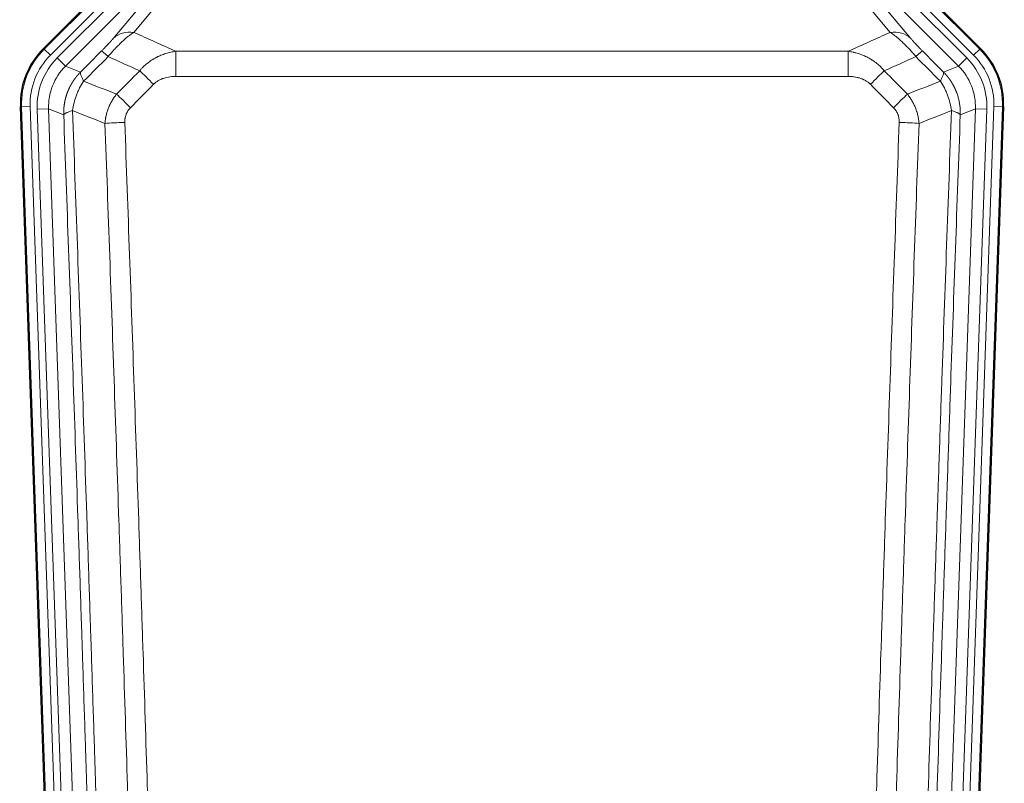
# Model space of a CAD drawing. Header units: inches. Extents: x 0 to 20790, y -12 to 14700.
# Tile 28 of 184: x 3544 to 3886, y 4905 to 5170. Entities that reach past the tile are written whole.
import ezdxf

# ---------------------------------------------------------------- set-up
doc = ezdxf.new("R2010")
doc.units = ezdxf.units.IN
doc.layers.add('1', color=7, linetype='Continuous', true_color=0xffffff)

msp = doc.modelspace()

# ---------------------------------------------------------------- linework, layer by layer
at = {"layer": '1', "color": 2, "linetype": 'Continuous', "lineweight": 25}
for p, q in [((3552.084, 5159.688), (3595.9, 5203.504)), ((3833.55, 5203.504), (3877.366, 5159.688)), ((3557.321, 4764.036), (3544.203, 5139.681)), ((3885.247, 5139.681), (3872.129, 4764.036))]:
    msp.add_line(p, q, dxfattribs=at)
at = {"layer": '1', "color": 110, "linetype": 'Continuous', "lineweight": 13}
for p, q in [((3552.464, 5159.538), (3596.055, 5203.129)), ((3833.395, 5203.129), (3876.985, 5159.538)), ((3598.173, 5201.01), (3554.583, 5157.42)), ((3556.974, 5156.478), (3599.15, 5198.653)), ((3872.475, 5156.478), (3830.3, 5198.653)), ((3874.867, 5157.42), (3831.276, 5201.01)), ((3601.974, 5195.829), (3559.799, 5153.653)), ((3609.589, 5196.538), (3583.512, 5165.365)), ((3576.45, 5163.319), (3602.528, 5194.492)), ((3869.651, 5153.653), (3828.725, 5194.578)), ((3828.725, 5192.335), (3852.999, 5163.319)), ((3845.938, 5165.365), (3823.823, 5191.8)), ((3552.084, 5159.688), (3552.464, 5159.538)), ((3554.583, 5157.42), (3552.464, 5159.538)), ((3598.139, 5158.794), (3831.311, 5158.794)), ((3598.139, 5150.086), (3598.139, 5158.794)), ((3831.311, 5150.086), (3831.311, 5158.794)), ((3876.985, 5159.538), (3874.867, 5157.42)), ((3876.985, 5159.538), (3877.366, 5159.688)), ((3556.974, 5156.478), (3559.799, 5153.653)), ((3869.651, 5153.653), (3872.475, 5156.478)), ((3559.799, 5153.653), (3565.024, 5151.595)), ((3864.426, 5151.595), (3869.651, 5153.653)), ((3831.311, 5150.086), (3598.139, 5150.086)), ((3544.583, 5139.531), (3544.203, 5139.681)), ((3547.577, 5139.636), (3544.583, 5139.531)), ((3557.694, 4764.088), (3544.583, 5139.531)), ((3547.577, 5139.636), (3560.688, 4764.193)), ((3549.969, 5138.694), (3553.961, 5138.833)), ((3549.969, 5138.694), (3563.035, 4764.523)), ((3559.209, 5136.766), (3553.961, 5138.833)), ((3553.961, 5138.833), (3567.027, 4764.662)), ((3862.422, 4764.662), (3875.488, 5138.833)), ((3879.481, 5138.694), (3866.414, 4764.523)), ((3868.761, 4764.193), (3881.872, 5139.636)), ((3875.488, 5138.833), (3870.241, 5136.766)), ((3884.866, 5139.531), (3871.755, 4764.088)), ((3875.488, 5138.833), (3879.481, 5138.694)), ((3884.866, 5139.531), (3881.872, 5139.636)), ((3885.247, 5139.681), (3884.866, 5139.531))]:
    msp.add_line(p, q, dxfattribs=at)
for centre, major_axis, ratio, start_param, end_param in [((3583.512, 5156.257), (-7.67, 6.416), 0.860824, 5.3364913, 6.1801624), ((3845.938, 5156.257), (-7.67, -6.416), 0.860824, 3.2446156, 4.0882866), ((3571.597, 5140.446), (25.153, -9.908), 0.9987323, 2.7320361, 3.5511492), ((3579.425, 5151.893), (7.081, -7.061), 0.0269081, 2.343706, 3.0892138), ((3850.025, 5151.893), (-7.081, -7.061), 0.0269081, 3.1939715, 3.9394793), ((3857.853, 5140.446), (-25.153, -9.908), 0.9987323, 2.7320361, 3.5511492), ((3571.597, 5140.446, 0), (22.366, -8.81), 0.9983711, 2.7320361, 3.5511492), ((3573.988, 5139.504, 0), (-22.366, 8.81), 0.9983711, 5.8736288, 6.6927419), ((3855.461, 5139.504, 0), (22.366, 8.81), 0.9983711, 5.8736288, 6.6927419), ((3857.853, 5140.446, 0), (-22.366, -8.81), 0.9983711, 2.7320361, 3.5511492), ((3573.988, 5139.504), (18.651, -7.347), 0.9977215, 2.7320361, 3.5511492), ((3590.38, 5146.963), (7.096, -7.046), 0.0275577, 1.5981516, 2.344042), ((3839.069, 5146.963), (-7.096, -7.046), 0.0275577, 3.9391433, 4.6850337), ((3855.461, 5139.504), (-18.651, -7.347), 0.9977215, 2.7320361, 3.5511492), ((3582.371, 5138.898), (7.095, -7.047), 0.0252539, 1.5958719, 2.342907), ((3847.078, 5138.898), (7.095, 7.047), 0.0252539, 0.7986857, 1.5457208), ((3580.399, 5133.811), (-9.993, -0.365), 0.0335157, 4.711165, 5.4709844), ((3849.05, 5133.811), (-9.993, 0.365), 0.0335157, 3.9537936, 4.713613)]:
    msp.add_ellipse(centre, major_axis=major_axis, ratio=ratio, start_param=start_param, end_param=end_param, dxfattribs=at)
at = {"layer": '1', "color": 2, "linetype": 'Continuous', "lineweight": 25}
for centre, major_axis in [((3571.224, 5140.593, 0), (25.162, -9.912)), ((3858.225, 5140.593, 0), (-25.162, -9.912))]:
    msp.add_ellipse(centre, major_axis=major_axis, ratio=0.9983711, start_param=2.7320361, end_param=3.5511492, dxfattribs=at)
at = {"layer": '1', "color": 110, "linetype": 'Continuous', "lineweight": 13}
for points, knots in [([(3574.617, 5156.96), (3575, 5157.419), (3575.771, 5158.315), (3576.546, 5159.17), (3577.13, 5159.795), (3577.325, 5160), (3577.569, 5160.254), (3577.618, 5160.305), (3577.716, 5160.405), (3577.862, 5160.555), (3578.007, 5160.703), (3578.492, 5161.191), (3578.875, 5161.565), (3579.634, 5162.281), (3580.01, 5162.623), (3580.474, 5163.03), (3580.567, 5163.111), (3580.752, 5163.269), (3581.027, 5163.503), (3581.297, 5163.726), (3581.831, 5164.158), (3582.179, 5164.426), (3582.688, 5164.799), (3582.856, 5164.919), (3583.105, 5165.092), (3583.187, 5165.148), (3583.35, 5165.258), (3583.431, 5165.312), (3583.512, 5165.365)], [0, 0, 0, 0, 0.125, 0.25, 0.25, 0.3125, 0.3125, 0.328125, 0.328125, 0.34375, 0.375, 0.375, 0.5, 0.5, 0.625, 0.625, 0.65625, 0.65625, 0.6875, 0.75, 0.75, 0.875, 0.875, 0.9375, 0.9375, 0.96875, 0.96875, 1, 1, 1, 1]), ([(3845.938, 5165.365), (3846.26, 5165.154), (3846.59, 5164.925), (3847.267, 5164.428), (3847.615, 5164.161), (3848.149, 5163.73), (3848.329, 5163.581), (3848.602, 5163.351), (3848.694, 5163.273), (3848.833, 5163.154), (3848.879, 5163.114), (3848.972, 5163.033), (3849.389, 5162.669), (3850.187, 5161.942), (3850.952, 5161.197), (3851.531, 5160.614), (3851.725, 5160.416), (3852.017, 5160.112), (3852.115, 5160.01), (3852.261, 5159.855), (3852.31, 5159.803), (3852.408, 5159.699), (3852.457, 5159.647), (3852.898, 5159.176), (3853.287, 5158.747), (3854.063, 5157.869), (3854.449, 5157.419), (3854.833, 5156.96)], [0, 0, 0, 0, 0.125, 0.125, 0.25, 0.25, 0.3125, 0.3125, 0.34375, 0.34375, 0.359375, 0.359375, 0.375, 0.5, 0.625, 0.625, 0.6875, 0.6875, 0.71875, 0.71875, 0.734375, 0.734375, 0.75, 0.75, 0.875, 0.875, 1, 1, 1, 1]), ([(3576.45, 5163.319), (3576.425, 5163.288), (3576.399, 5163.258), (3576.346, 5163.195), (3576.319, 5163.163), (3576.236, 5163.066), (3576.179, 5162.999), (3576, 5162.792), (3575.871, 5162.646), (3575.663, 5162.413), (3575.591, 5162.333), (3575.48, 5162.21), (3575.423, 5162.147), (3575.365, 5162.083), (3575.325, 5162.04), (3575.306, 5162.018), (3575.126, 5161.822), (3574.959, 5161.641), (3574.608, 5161.266), (3574.424, 5161.071), (3574.184, 5160.819), (3574.111, 5160.743), (3574.037, 5160.665), (3573.987, 5160.613), (3573.962, 5160.587), (3573.837, 5160.457), (3573.736, 5160.352), (3573.429, 5160.035), (3573.221, 5159.822), (3572.797, 5159.391), (3572.582, 5159.174), (3572.363, 5158.954)], [0, 0, 0, 0, 0.03125, 0.03125, 0.0625, 0.0625, 0.125, 0.125, 0.25, 0.25, 0.3125, 0.3125, 0.34375, 0.359375, 0.359375, 0.375, 0.375, 0.5, 0.5, 0.625, 0.625, 0.65625, 0.671875, 0.671875, 0.6875, 0.6875, 0.75, 0.75, 0.875, 0.875, 1, 1, 1, 1]), ([(3857.086, 5158.954), (3856.867, 5159.174), (3856.651, 5159.393), (3856.225, 5159.826), (3856.015, 5160.041), (3855.757, 5160.307), (3855.706, 5160.36), (3855.604, 5160.466), (3855.453, 5160.622), (3855.307, 5160.775), (3855.021, 5161.076), (3854.838, 5161.27), (3854.488, 5161.644), (3854.321, 5161.825), (3854.142, 5162.021), (3854.122, 5162.043), (3854.082, 5162.086), (3854.024, 5162.15), (3853.891, 5162.296), (3853.784, 5162.416), (3853.576, 5162.649), (3853.448, 5162.794), (3853.21, 5163.069), (3853.1, 5163.198), (3852.999, 5163.319)], [0, 0, 0, 0, 0.125, 0.125, 0.25, 0.25, 0.28125, 0.28125, 0.3125, 0.375, 0.375, 0.5, 0.5, 0.625, 0.625, 0.640625, 0.640625, 0.65625, 0.6875, 0.75, 0.75, 0.875, 0.875, 1, 1, 1, 1]), ([(3585.563, 5152.024), (3585.763, 5152.264), (3585.968, 5152.498), (3586.285, 5152.841), (3586.392, 5152.954), (3586.609, 5153.177), (3586.718, 5153.287), (3587.271, 5153.828), (3587.732, 5154.236), (3588.689, 5155.003), (3589.185, 5155.362), (3589.827, 5155.782), (3589.957, 5155.865), (3590.152, 5155.986), (3590.218, 5156.026), (3590.35, 5156.106), (3590.415, 5156.145), (3590.746, 5156.34), (3591.081, 5156.526), (3591.421, 5156.702), (3591.557, 5156.772), (3591.626, 5156.806), (3591.831, 5156.908), (3591.968, 5156.974), (3592.382, 5157.168), (3592.66, 5157.29), (3593.497, 5157.637), (3594.062, 5157.841), (3595.205, 5158.199), (3595.783, 5158.352), (3596.952, 5158.61), (3597.542, 5158.714), (3598.139, 5158.794)], [0, 0, 0, 0, 0.0625, 0.0625, 0.09375, 0.09375, 0.125, 0.125, 0.25, 0.25, 0.375, 0.375, 0.40625, 0.40625, 0.421875, 0.421875, 0.4375, 0.4375, 0.5, 0.515625, 0.515625, 0.53125, 0.53125, 0.5625, 0.5625, 0.625, 0.625, 0.75, 0.75, 0.875, 0.875, 1, 1, 1, 1]), ([(3831.311, 5158.794), (3831.908, 5158.714), (3832.576, 5158.596), (3833.24, 5158.446), (3833.387, 5158.412), (3833.461, 5158.394), (3833.681, 5158.34), (3833.828, 5158.303), (3834.266, 5158.186), (3834.555, 5158.102), (3835.417, 5157.831), (3835.982, 5157.625), (3837.095, 5157.163), (3837.642, 5156.907), (3838.448, 5156.482), (3838.847, 5156.259), (3839.241, 5156.021), (3839.437, 5155.899), (3839.502, 5155.858), (3839.632, 5155.775), (3839.697, 5155.734), (3840.276, 5155.354), (3840.772, 5154.994), (3841.727, 5154.227), (3842.186, 5153.82), (3843.066, 5152.959), (3843.486, 5152.504), (3843.887, 5152.024)], [0, 0, 0, 0, 0.125, 0.140625, 0.140625, 0.15625, 0.15625, 0.1875, 0.1875, 0.25, 0.25, 0.375, 0.375, 0.5, 0.5, 0.5625, 0.59375, 0.59375, 0.609375, 0.609375, 0.625, 0.625, 0.75, 0.75, 0.875, 0.875, 1, 1, 1, 1]), ([(3559.209, 5136.766), (3559.208, 5136.789), (3559.207, 5136.835), (3559.205, 5136.905), (3559.203, 5136.974), (3559.202, 5137.043), (3559.201, 5137.112), (3559.2, 5137.181), (3559.199, 5137.25), (3559.199, 5137.319), (3559.198, 5137.388), (3559.198, 5137.457), (3559.199, 5137.526), (3559.199, 5137.595), (3559.2, 5137.664), (3559.201, 5137.732), (3559.202, 5137.801), (3559.204, 5137.87), (3559.205, 5137.938), (3559.207, 5138.007), (3559.209, 5138.076), (3559.212, 5138.144), (3559.214, 5138.213), (3559.217, 5138.281), (3559.22, 5138.35), (3559.224, 5138.418), (3559.227, 5138.486), (3559.231, 5138.554), (3559.235, 5138.623), (3559.239, 5138.691), (3559.244, 5138.759), (3559.248, 5138.827), (3559.253, 5138.895), (3559.258, 5138.963), (3559.264, 5139.031), (3559.269, 5139.098), (3559.275, 5139.166), (3559.281, 5139.234), (3559.287, 5139.302), (3559.294, 5139.369), (3559.3, 5139.437), (3559.307, 5139.504), (3559.315, 5139.572), (3559.322, 5139.639), (3559.33, 5139.706), (3559.337, 5139.773), (3559.345, 5139.841), (3559.354, 5139.908), (3559.362, 5139.975), (3559.371, 5140.042), (3559.38, 5140.109), (3559.389, 5140.175), (3559.398, 5140.242), (3559.408, 5140.309), (3559.418, 5140.375), (3559.428, 5140.442), (3559.438, 5140.508), (3559.448, 5140.575), (3559.459, 5140.641), (3559.47, 5140.707), (3559.481, 5140.774), (3559.492, 5140.84), (3559.504, 5140.906), (3559.515, 5140.972), (3559.527, 5141.038), (3559.539, 5141.103), (3559.552, 5141.169), (3559.564, 5141.235), (3559.577, 5141.3), (3559.59, 5141.366), (3559.603, 5141.431), (3559.617, 5141.497), (3559.63, 5141.562), (3559.644, 5141.627), (3559.658, 5141.692), (3559.672, 5141.757), (3559.687, 5141.822), (3559.702, 5141.887), (3559.716, 5141.952), (3559.731, 5142.016), (3559.747, 5142.081), (3559.762, 5142.145), (3559.778, 5142.21), (3559.794, 5142.274), (3559.81, 5142.338), (3559.826, 5142.402), (3559.843, 5142.466), (3559.859, 5142.53), (3559.876, 5142.594), (3559.893, 5142.658), (3559.91, 5142.722), (3559.928, 5142.785), (3559.946, 5142.849), (3559.963, 5142.912), (3559.981, 5142.975), (3560, 5143.039), (3560.018, 5143.102), (3560.037, 5143.165), (3560.056, 5143.228), (3560.075, 5143.29), (3560.094, 5143.353), (3560.113, 5143.416), (3560.133, 5143.478), (3560.153, 5143.541), (3560.173, 5143.603), (3560.193, 5143.665), (3560.213, 5143.727), (3560.234, 5143.789), (3560.254, 5143.851), (3560.275, 5143.913), (3560.297, 5143.975), (3560.318, 5144.036), (3560.339, 5144.098), (3560.361, 5144.159), (3560.383, 5144.22), (3560.405, 5144.282), (3560.427, 5144.343), (3560.45, 5144.404), (3560.472, 5144.465), (3560.495, 5144.525), (3560.518, 5144.586), (3560.541, 5144.646), (3560.564, 5144.707), (3560.588, 5144.767), (3560.611, 5144.827), (3560.635, 5144.887), (3560.659, 5144.947), (3560.684, 5145.007), (3560.708, 5145.067), (3560.732, 5145.126), (3560.757, 5145.186), (3560.782, 5145.245), (3560.807, 5145.305), (3560.832, 5145.364), (3560.858, 5145.423), (3560.883, 5145.482), (3560.909, 5145.541), (3560.935, 5145.599), (3560.961, 5145.658), (3560.988, 5145.716), (3561.014, 5145.775), (3561.041, 5145.833), (3561.067, 5145.891), (3561.094, 5145.949), (3561.122, 5146.007), (3561.149, 5146.064), (3561.176, 5146.122), (3561.204, 5146.18), (3561.232, 5146.237), (3561.26, 5146.294), (3561.288, 5146.351), (3561.316, 5146.408), (3561.344, 5146.465), (3561.373, 5146.522), (3561.402, 5146.579), (3561.431, 5146.635), (3561.46, 5146.691), (3561.489, 5146.748), (3561.518, 5146.804), (3561.548, 5146.86), (3561.578, 5146.916), (3561.608, 5146.971), (3561.638, 5147.027), (3561.668, 5147.082), (3561.698, 5147.138), (3561.729, 5147.193), (3561.759, 5147.248), (3561.79, 5147.303), (3561.821, 5147.358), (3561.852, 5147.413), (3561.883, 5147.467), (3561.915, 5147.522), (3561.946, 5147.576), (3561.978, 5147.63), (3562.01, 5147.684), (3562.042, 5147.738), (3562.074, 5147.792), (3562.106, 5147.845), (3562.139, 5147.899), (3562.171, 5147.952), (3562.204, 5148.006), (3562.237, 5148.059), (3562.27, 5148.112), (3562.303, 5148.165), (3562.336, 5148.217), (3562.37, 5148.27), (3562.403, 5148.322), (3562.437, 5148.375), (3562.471, 5148.427), (3562.505, 5148.479), (3562.539, 5148.531), (3562.573, 5148.582), (3562.608, 5148.634), (3562.642, 5148.685), (3562.677, 5148.737), (3562.712, 5148.788), (3562.746, 5148.839), (3562.782, 5148.89), (3562.817, 5148.941), (3562.852, 5148.991), (3562.888, 5149.042), (3562.923, 5149.092), (3562.959, 5149.142), (3562.995, 5149.192), (3563.031, 5149.242), (3563.067, 5149.292), (3563.103, 5149.342), (3563.14, 5149.391), (3563.176, 5149.441), (3563.213, 5149.49), (3563.249, 5149.539), (3563.286, 5149.588), (3563.323, 5149.636), (3563.361, 5149.685), (3563.398, 5149.734), (3563.435, 5149.782), (3563.473, 5149.83), (3563.51, 5149.878), (3563.548, 5149.926), (3563.586, 5149.974), (3563.624, 5150.021), (3563.662, 5150.069), (3563.7, 5150.116), (3563.739, 5150.163), (3563.777, 5150.211), (3563.816, 5150.257), (3563.854, 5150.304), (3563.893, 5150.351), (3563.932, 5150.397), (3563.971, 5150.443), (3564.01, 5150.49), (3564.049, 5150.536), (3564.089, 5150.581), (3564.128, 5150.627), (3564.168, 5150.673), (3564.208, 5150.718), (3564.247, 5150.763), (3564.287, 5150.809), (3564.327, 5150.853), (3564.367, 5150.898), (3564.408, 5150.943), (3564.448, 5150.987), (3564.488, 5151.032), (3564.529, 5151.076), (3564.57, 5151.12), (3564.61, 5151.164), (3564.651, 5151.208), (3564.692, 5151.251), (3564.733, 5151.295), (3564.775, 5151.338), (3564.816, 5151.381), (3564.857, 5151.424), (3564.899, 5151.467), (3564.94, 5151.51), (3564.982, 5151.552), (3565.01, 5151.581), (3565.024, 5151.595)], [0, 0, 0, 0, 0.0042303, 0.0084583, 0.0126838, 0.016907, 0.0211277, 0.0253461, 0.0295621, 0.0337757, 0.037987, 0.0421959, 0.0464023, 0.0506064, 0.0548082, 0.0590075, 0.0632045, 0.0673991, 0.0715913, 0.0757811, 0.0799686, 0.0841537, 0.0883364, 0.0925167, 0.0966947, 0.1008703, 0.1050435, 0.1092144, 0.1133829, 0.117549, 0.1217128, 0.1258741, 0.1300332, 0.1341898, 0.1383441, 0.1424961, 0.1466456, 0.1507929, 0.1549377, 0.1590802, 0.1632203, 0.1673581, 0.1714935, 0.1756266, 0.1797573, 0.1838856, 0.1880116, 0.1921352, 0.1962565, 0.2003755, 0.204492, 0.2086063, 0.2127182, 0.2168277, 0.2209349, 0.2250397, 0.2291422, 0.2332423, 0.2373401, 0.2414356, 0.2455287, 0.2496195, 0.2537079, 0.257794, 0.2618777, 0.2659591, 0.2700382, 0.2741149, 0.2781893, 0.2822614, 0.2863311, 0.2903985, 0.2944635, 0.2985262, 0.3025866, 0.3066447, 0.3107004, 0.3147538, 0.3188048, 0.3228536, 0.3269, 0.3309441, 0.3349858, 0.3390253, 0.3430624, 0.3470972, 0.3511296, 0.3551598, 0.3591876, 0.3632131, 0.3672363, 0.3712571, 0.3752757, 0.3792919, 0.3833058, 0.3873174, 0.3913267, 0.3953337, 0.3993384, 0.4033407, 0.4073408, 0.4113385, 0.4153339, 0.419327, 0.4233179, 0.4273064, 0.4312926, 0.4352765, 0.4392581, 0.4432373, 0.4472143, 0.451189, 0.4551614, 0.4591315, 0.4630993, 0.4670648, 0.471028, 0.4749889, 0.4789475, 0.4829038, 0.4868578, 0.4908095, 0.494759, 0.4987061, 0.502651, 0.5065936, 0.5105338, 0.5144718, 0.5184076, 0.522341, 0.5262721, 0.530201, 0.5341276, 0.5380519, 0.5419739, 0.5458936, 0.5498111, 0.5537262, 0.5576392, 0.5615498, 0.5654581, 0.5693642, 0.573268, 0.5771696, 0.5810688, 0.5849658, 0.5888606, 0.592753, 0.5966432, 0.6005311, 0.6044168, 0.6083002, 0.6121813, 0.6160602, 0.6199368, 0.6238111, 0.6276832, 0.6315531, 0.6354206, 0.6392859, 0.643149, 0.6470098, 0.6508684, 0.6547247, 0.6585787, 0.6624305, 0.66628, 0.6701273, 0.6739724, 0.6778152, 0.6816557, 0.685494, 0.6893301, 0.6931639, 0.6969955, 0.7008248, 0.7046519, 0.7084768, 0.7122994, 0.7161198, 0.7199379, 0.7237539, 0.7275675, 0.731379, 0.7351882, 0.7389952, 0.7427999, 0.7466024, 0.7504027, 0.7542008, 0.7579966, 0.7617902, 0.7655816, 0.7693708, 0.7731577, 0.7769424, 0.7807249, 0.7845052, 0.7882833, 0.7920591, 0.7958327, 0.7996042, 0.8033734, 0.8071403, 0.8109051, 0.8146677, 0.818428, 0.8221862, 0.8259421, 0.8296958, 0.8334474, 0.8371967, 0.8409438, 0.8446887, 0.8484314, 0.8521719, 0.8559102, 0.8596463, 0.8633802, 0.867112, 0.8708415, 0.8745688, 0.8782939, 0.8820169, 0.8857376, 0.8894562, 0.8931726, 0.8968867, 0.9005987, 0.9043086, 0.9080162, 0.9117216, 0.9154249, 0.919126, 0.9228249, 0.9265216, 0.9302161, 0.9339085, 0.9375987, 0.9412867, 0.9449725, 0.9486562, 0.9523377, 0.956017, 0.9596942, 0.9633691, 0.967042, 0.9707126, 0.9743811, 0.9780474, 0.9817116, 0.9853736, 0.9890334, 0.9926911, 0.9963466, 1, 1, 1, 1]), ([(3566.129, 5148.437), (3566.023, 5148.644), (3565.922, 5148.843), (3565.735, 5149.224), (3565.648, 5149.406), (3565.489, 5149.752), (3565.416, 5149.916), (3565.287, 5150.224), (3565.231, 5150.368), (3565.134, 5150.636), (3565.094, 5150.76), (3565.032, 5150.986), (3565.009, 5151.089), (3564.968, 5151.363), (3564.977, 5151.502), (3565.024, 5151.595)], [0, 0, 0, 0, 0.125, 0.125, 0.25, 0.25, 0.375, 0.375, 0.5, 0.5, 0.625, 0.625, 0.75, 0.75, 1, 1, 1, 1]), ([(3864.426, 5151.595), (3864.472, 5151.502), (3864.481, 5151.363), (3864.441, 5151.089), (3864.418, 5150.986), (3864.355, 5150.76), (3864.315, 5150.636), (3864.219, 5150.368), (3864.162, 5150.224), (3864.033, 5149.916), (3863.961, 5149.752), (3863.802, 5149.406), (3863.715, 5149.224), (3863.527, 5148.843), (3863.427, 5148.644), (3863.32, 5148.437)], [0, 0, 0, 0, 0.25, 0.25, 0.375, 0.375, 0.5, 0.5, 0.625, 0.625, 0.75, 0.75, 0.875, 0.875, 1, 1, 1, 1]), ([(3864.426, 5151.595), (3864.443, 5151.577), (3864.477, 5151.543), (3864.529, 5151.49), (3864.58, 5151.437), (3864.631, 5151.384), (3864.682, 5151.331), (3864.733, 5151.277), (3864.783, 5151.224), (3864.834, 5151.17), (3864.884, 5151.116), (3864.934, 5151.061), (3864.984, 5151.007), (3865.034, 5150.952), (3865.083, 5150.897), (3865.133, 5150.842), (3865.182, 5150.786), (3865.231, 5150.73), (3865.28, 5150.674), (3865.329, 5150.618), (3865.378, 5150.562), (3865.426, 5150.505), (3865.474, 5150.448), (3865.523, 5150.391), (3865.57, 5150.334), (3865.618, 5150.277), (3865.666, 5150.219), (3865.713, 5150.161), (3865.76, 5150.103), (3865.807, 5150.044), (3865.854, 5149.986), (3865.901, 5149.927), (3865.947, 5149.868), (3865.994, 5149.809), (3866.04, 5149.749), (3866.086, 5149.69), (3866.131, 5149.63), (3866.177, 5149.569), (3866.222, 5149.509), (3866.267, 5149.449), (3866.312, 5149.388), (3866.357, 5149.327), (3866.402, 5149.266), (3866.446, 5149.204), (3866.49, 5149.143), (3866.534, 5149.081), (3866.578, 5149.019), (3866.622, 5148.957), (3866.665, 5148.894), (3866.708, 5148.832), (3866.751, 5148.769), (3866.794, 5148.706), (3866.836, 5148.642), (3866.879, 5148.579), (3866.921, 5148.515), (3866.963, 5148.451), (3867.004, 5148.387), (3867.046, 5148.323), (3867.087, 5148.258), (3867.128, 5148.194), (3867.169, 5148.129), (3867.21, 5148.064), (3867.25, 5147.998), (3867.29, 5147.933), (3867.33, 5147.867), (3867.37, 5147.801), (3867.41, 5147.735), (3867.449, 5147.669), (3867.488, 5147.602), (3867.527, 5147.536), (3867.565, 5147.469), (3867.604, 5147.402), (3867.642, 5147.334), (3867.68, 5147.267), (3867.718, 5147.199), (3867.755, 5147.131), (3867.792, 5147.063), (3867.829, 5146.995), (3867.866, 5146.927), (3867.903, 5146.858), (3867.939, 5146.789), (3867.975, 5146.72), (3868.011, 5146.651), (3868.046, 5146.581), (3868.082, 5146.512), (3868.117, 5146.442), (3868.151, 5146.372), (3868.186, 5146.302), (3868.22, 5146.232), (3868.254, 5146.161), (3868.288, 5146.091), (3868.322, 5146.02), (3868.355, 5145.949), (3868.388, 5145.878), (3868.421, 5145.806), (3868.454, 5145.735), (3868.486, 5145.663), (3868.518, 5145.591), (3868.55, 5145.519), (3868.581, 5145.447), (3868.613, 5145.374), (3868.644, 5145.302), (3868.674, 5145.229), (3868.705, 5145.156), (3868.735, 5145.083), (3868.765, 5145.01), (3868.795, 5144.936), (3868.824, 5144.862), (3869.022, 5144.361), (3869.356, 5143.412), (3869.745, 5141.983), (3870.031, 5140.509), (3870.208, 5138.997), (3870.252, 5137.93), (3870.251, 5137.324), (3870.25, 5137.185), (3870.248, 5137.045), (3870.245, 5136.906), (3870.242, 5136.813), (3870.241, 5136.766)], [0, 0, 0, 0, 0.0045083, 0.0090195, 0.0135338, 0.0180512, 0.0225715, 0.0270949, 0.0316214, 0.0361509, 0.0406834, 0.0452189, 0.0497575, 0.0542992, 0.0588439, 0.0633916, 0.0679424, 0.0724963, 0.0770532, 0.0816132, 0.0861762, 0.0907423, 0.0953114, 0.0998837, 0.104459, 0.1090373, 0.1136188, 0.1182033, 0.1227909, 0.1273815, 0.1319753, 0.1365721, 0.141172, 0.145775, 0.1503811, 0.1549903, 0.1596025, 0.1642179, 0.1688364, 0.1734579, 0.1780826, 0.1827103, 0.1873412, 0.1919752, 0.1966123, 0.2012524, 0.2058957, 0.2105422, 0.2151917, 0.2198443, 0.2245001, 0.229159, 0.233821, 0.2384861, 0.2431544, 0.2478258, 0.2525003, 0.2571779, 0.2618587, 0.2665427, 0.2712297, 0.2759199, 0.2806133, 0.2853097, 0.2900094, 0.2947122, 0.2994181, 0.3041272, 0.3088394, 0.3135548, 0.3182733, 0.322995, 0.3277199, 0.3324479, 0.3371791, 0.3419135, 0.346651, 0.3513917, 0.3561355, 0.3608826, 0.3656328, 0.3703861, 0.3751427, 0.3799024, 0.3846654, 0.3894315, 0.3942008, 0.3989732, 0.4037489, 0.4085278, 0.4133098, 0.4180951, 0.4228835, 0.4276751, 0.43247, 0.437268, 0.4420692, 0.4468737, 0.4516813, 0.4564922, 0.4613063, 0.4661235, 0.470944, 0.4757677, 0.4805947, 0.4854248, 0.4902582, 0.4950947, 0.4999345, 0.5888915, 0.6791125, 0.7706071, 0.8633844, 0.9574535, 0.965938, 0.9744348, 0.9829441, 0.9914659, 1, 1, 1, 1]), ([(3562.264, 5138.242), (3562.393, 5139.144), (3562.572, 5140.047), (3563.028, 5141.831), (3563.306, 5142.714), (3563.794, 5144.007), (3563.968, 5144.433), (3564.34, 5145.273), (3564.538, 5145.687), (3565.164, 5146.907), (3565.626, 5147.691), (3566.129, 5148.437)], [0, 0, 0, 0, 0.25, 0.25, 0.5, 0.5, 0.625, 0.625, 0.75, 0.75, 1, 1, 1, 1]), ([(3590.38, 5147.351), (3590.506, 5147.478), (3590.635, 5147.6), (3590.837, 5147.776), (3590.905, 5147.833), (3591.043, 5147.946), (3591.113, 5148), (3591.465, 5148.268), (3591.759, 5148.462), (3592.37, 5148.814), (3592.686, 5148.972), (3593.093, 5149.149), (3593.175, 5149.183), (3593.34, 5149.249), (3593.422, 5149.281), (3593.671, 5149.374), (3593.837, 5149.432), (3594.338, 5149.591), (3594.675, 5149.682), (3595.355, 5149.833), (3595.697, 5149.895), (3596.387, 5149.992), (3596.734, 5150.027), (3597.433, 5150.074), (3597.785, 5150.086), (3598.139, 5150.086)], [0, 0, 0, 0, 0.0625, 0.0625, 0.09375, 0.09375, 0.125, 0.125, 0.25, 0.25, 0.375, 0.375, 0.40625, 0.40625, 0.4375, 0.4375, 0.5, 0.5, 0.625, 0.625, 0.75, 0.75, 0.875, 0.875, 1, 1, 1, 1]), ([(3831.311, 5150.086), (3831.665, 5150.086), (3832.018, 5150.074), (3832.459, 5150.044), (3832.547, 5150.038), (3832.723, 5150.023), (3832.811, 5150.014), (3833.075, 5149.987), (3833.25, 5149.966), (3833.772, 5149.892), (3834.116, 5149.829), (3834.799, 5149.675), (3835.137, 5149.584), (3835.804, 5149.37), (3836.134, 5149.246), (3836.5, 5149.086), (3836.54, 5149.068), (3836.621, 5149.032), (3836.742, 5148.976), (3837.019, 5148.841), (3837.251, 5148.716), (3837.705, 5148.452), (3837.997, 5148.26), (3838.553, 5147.835), (3838.819, 5147.604), (3839.069, 5147.351)], [0, 0, 0, 0, 0.125, 0.125, 0.15625, 0.15625, 0.1875, 0.1875, 0.25, 0.25, 0.375, 0.375, 0.5, 0.5, 0.625, 0.625, 0.640625, 0.640625, 0.65625, 0.6875, 0.75, 0.75, 0.875, 0.875, 1, 1, 1, 1]), ([(3863.32, 5148.437), (3863.823, 5147.691), (3864.285, 5146.907), (3864.912, 5145.687), (3865.109, 5145.273), (3865.481, 5144.433), (3865.656, 5144.007), (3866.144, 5142.714), (3866.421, 5141.831), (3866.878, 5140.047), (3867.057, 5139.144), (3867.185, 5138.242)], [0, 0, 0, 0, 0.25, 0.25, 0.375, 0.375, 0.5, 0.5, 0.75, 0.75, 1, 1, 1, 1]), ([(3573.516, 5133.803), (3573.552, 5134.265), (3573.606, 5134.725), (3573.694, 5135.298), (3573.713, 5135.412), (3573.752, 5135.641), (3573.773, 5135.755), (3573.839, 5136.097), (3573.887, 5136.324), (3574.043, 5136.999), (3574.285, 5137.889), (3574.593, 5138.759), (3574.848, 5139.403), (3574.96, 5139.669), (3575.079, 5139.934), (3575.127, 5140.039), (3575.151, 5140.092), (3575.225, 5140.25), (3575.274, 5140.355), (3575.529, 5140.875), (3575.747, 5141.281), (3576.212, 5142.074), (3576.706, 5142.848), (3577.258, 5143.584), (3577.549, 5143.942)], [0, 0, 0, 0, 0.125, 0.125, 0.15625, 0.15625, 0.1875, 0.1875, 0.25, 0.25, 0.375, 0.5, 0.5, 0.5625, 0.578125, 0.578125, 0.59375, 0.59375, 0.625, 0.625, 0.75, 0.75, 0.875, 1, 1, 1, 1]), ([(3851.901, 5143.942), (3852.191, 5143.584), (3852.468, 5143.215), (3852.797, 5142.74), (3852.862, 5142.644), (3852.99, 5142.452), (3853.053, 5142.355), (3853.24, 5142.062), (3853.36, 5141.865), (3853.71, 5141.269), (3854.144, 5140.457), (3854.517, 5139.614), (3854.773, 5138.97), (3854.854, 5138.754), (3854.97, 5138.426), (3855.008, 5138.316), (3855.081, 5138.095), (3855.117, 5137.985), (3855.289, 5137.432), (3855.41, 5136.986), (3855.617, 5136.087), (3855.791, 5135.182), (3855.897, 5134.265), (3855.933, 5133.803)], [0, 0, 0, 0, 0.125, 0.125, 0.15625, 0.15625, 0.1875, 0.1875, 0.25, 0.25, 0.375, 0.5, 0.5, 0.5625, 0.5625, 0.59375, 0.59375, 0.625, 0.625, 0.75, 0.75, 0.875, 1, 1, 1, 1]), ([(3559.209, 5136.766), (3559.239, 5136.865), (3559.329, 5136.971), (3559.551, 5137.14), (3559.64, 5137.198), (3559.846, 5137.317), (3559.963, 5137.378), (3560.225, 5137.502), (3560.369, 5137.566), (3560.683, 5137.695), (3560.853, 5137.761), (3561.217, 5137.895), (3561.411, 5137.963), (3561.822, 5138.101), (3562.038, 5138.171), (3562.264, 5138.242)], [0, 0, 0, 0, 0.25, 0.25, 0.375, 0.375, 0.5, 0.5, 0.625, 0.625, 0.75, 0.75, 0.875, 0.875, 1, 1, 1, 1]), ([(3562.264, 5138.242), (3562.836, 5122.687), (3563.963, 5091.577), (3565.609, 5044.912), (3566.675, 5013.802), (3567.463, 4990.47), (3567.855, 4978.803), (3568.306, 4965.193), (3568.498, 4959.359), (3568.626, 4955.471), (3568.69, 4953.526), (3569.009, 4943.805), (3569.389, 4932.141), (3569.827, 4918.539), (3570.013, 4912.71), (3570.137, 4908.824), (3570.199, 4906.881), (3570.756, 4889.398), (3571.728, 4858.342), (3573.139, 4811.832), (3574.047, 4780.874), (3574.493, 4765.408)], [0, 0, 0, 0, 0.125, 0.25, 0.375, 0.375, 0.4375, 0.46875, 0.484375, 0.484375, 0.5, 0.5, 0.5625, 0.59375, 0.609375, 0.609375, 0.625, 0.625, 0.75, 0.875, 1, 1, 1, 1]), ([(3580.399, 5134.146), (3580.391, 5134.383), (3580.393, 5134.619), (3580.41, 5134.914), (3580.414, 5134.973), (3580.424, 5135.09), (3580.43, 5135.149), (3580.449, 5135.326), (3580.464, 5135.442), (3580.52, 5135.79), (3580.568, 5136.019), (3580.689, 5136.469), (3580.76, 5136.692), (3580.887, 5137.02), (3580.932, 5137.128), (3581.004, 5137.29), (3581.029, 5137.344), (3581.08, 5137.451), (3581.106, 5137.503), (3581.241, 5137.766), (3581.359, 5137.968), (3581.615, 5138.359), (3581.753, 5138.547), (3582.048, 5138.91), (3582.205, 5139.085), (3582.371, 5139.254)], [0, 0, 0, 0, 0.125, 0.125, 0.15625, 0.15625, 0.1875, 0.1875, 0.25, 0.25, 0.375, 0.375, 0.5, 0.5, 0.5625, 0.5625, 0.59375, 0.59375, 0.625, 0.625, 0.75, 0.75, 0.875, 0.875, 1, 1, 1, 1]), ([(3847.078, 5139.254), (3847.245, 5139.085), (3847.402, 5138.909), (3847.589, 5138.68), (3847.625, 5138.634), (3847.697, 5138.54), (3847.733, 5138.493), (3847.837, 5138.349), (3847.904, 5138.252), (3848.097, 5137.958), (3848.331, 5137.554), (3848.522, 5137.127), (3848.648, 5136.799), (3848.687, 5136.688), (3848.741, 5136.52), (3848.759, 5136.463), (3848.792, 5136.35), (3848.808, 5136.293), (3848.884, 5136.008), (3848.932, 5135.779), (3849.005, 5135.317), (3849.03, 5135.085), (3849.056, 5134.618), (3849.059, 5134.382), (3849.05, 5134.146)], [0, 0, 0, 0, 0.125, 0.125, 0.15625, 0.15625, 0.1875, 0.1875, 0.25, 0.25, 0.375, 0.5, 0.5, 0.5625, 0.5625, 0.59375, 0.59375, 0.625, 0.625, 0.75, 0.75, 0.875, 0.875, 1, 1, 1, 1]), ([(3854.956, 4765.408), (3855.012, 4767.341), (3855.068, 4769.275), (3855.18, 4773.142), (3855.348, 4778.944), (3855.744, 4792.485), (3856.087, 4804.097), (3856.781, 4827.33), (3857.721, 4858.33), (3859.179, 4904.894), (3860.184, 4935.98), (3860.758, 4953.478), (3860.822, 4955.423), (3860.95, 4959.312), (3861.142, 4965.145), (3861.594, 4978.758), (3861.985, 4990.429), (3862.314, 5000.155), (3862.379, 5002.101), (3862.511, 5005.992), (3862.71, 5011.828), (3863.175, 5025.445), (3863.577, 5037.116), (3864.389, 5060.456), (3865.486, 5091.574), (3866.614, 5122.687), (3867.185, 5138.242)], [0, 0, 0, 0, 0.015625, 0.015625, 0.03125, 0.0625, 0.125, 0.125, 0.25, 0.375, 0.5, 0.5, 0.515625, 0.515625, 0.53125, 0.5625, 0.625, 0.625, 0.640625, 0.640625, 0.65625, 0.6875, 0.75, 0.75, 0.875, 1, 1, 1, 1]), ([(3867.185, 5138.242), (3867.412, 5138.171), (3867.628, 5138.101), (3868.038, 5137.963), (3868.232, 5137.895), (3868.596, 5137.761), (3868.766, 5137.695), (3869.081, 5137.566), (3869.225, 5137.502), (3869.486, 5137.378), (3869.603, 5137.317), (3869.809, 5137.198), (3869.898, 5137.14), (3870.121, 5136.971), (3870.211, 5136.865), (3870.241, 5136.766)], [0, 0, 0, 0, 0.125, 0.125, 0.25, 0.25, 0.375, 0.375, 0.5, 0.5, 0.625, 0.625, 0.75, 0.75, 1, 1, 1, 1]), ([(3571.404, 4765.277), (3570.959, 4780.688), (3570.053, 4811.533), (3568.647, 4857.874), (3567.677, 4888.818), (3567.122, 4906.237), (3567.06, 4908.173), (3566.936, 4912.045), (3566.75, 4917.852), (3566.314, 4931.406), (3565.935, 4943.027), (3565.617, 4952.714), (3565.553, 4954.651), (3565.426, 4958.526), (3565.234, 4964.338), (3564.784, 4977.9), (3564.393, 4989.524), (3563.607, 5012.773), (3562.544, 5043.771), (3560.903, 5090.269), (3559.779, 5121.267), (3559.209, 5136.766)], [0, 0, 0, 0, 0.125, 0.25, 0.375, 0.375, 0.390625, 0.390625, 0.40625, 0.4375, 0.5, 0.5, 0.515625, 0.515625, 0.53125, 0.5625, 0.625, 0.625, 0.75, 0.875, 1, 1, 1, 1]), ([(3585.49, 4766.962), (3585.052, 4782.182), (3584.16, 4812.644), (3583.239, 4843.153), (3582.536, 4866.053), (3582.299, 4873.69), (3581.823, 4888.968), (3581.583, 4896.61), (3580.856, 4919.546), (3580.365, 4934.843), (3579.74, 4953.973), (3579.615, 4957.799), (3579.363, 4965.451), (3578.984, 4976.929), (3578.601, 4988.407), (3577.83, 5011.363), (3576.786, 5041.972), (3575.176, 5087.887), (3574.074, 5118.497), (3573.516, 5133.803)], [0, 0, 0, 0, 0.125, 0.25, 0.25, 0.3125, 0.3125, 0.375, 0.375, 0.5, 0.5, 0.53125, 0.53125, 0.5625, 0.625, 0.625, 0.75, 0.875, 1, 1, 1, 1]), ([(3580.399, 5134.146), (3580.957, 5118.822), (3582.057, 5088.173), (3583.665, 5042.201), (3584.707, 5011.554), (3585.478, 4988.569), (3585.861, 4977.077), (3586.239, 4965.584), (3586.49, 4957.923), (3586.615, 4954.092), (3587.239, 4934.938), (3587.73, 4919.622), (3588.455, 4896.658), (3588.695, 4889.006), (3589.171, 4873.708), (3589.407, 4866.063), (3590.109, 4843.134), (3591.03, 4812.586), (3591.92, 4782.086), (3592.358, 4766.848)], [0, 0, 0, 0, 0.125, 0.25, 0.375, 0.375, 0.4375, 0.46875, 0.46875, 0.5, 0.5, 0.625, 0.625, 0.6875, 0.6875, 0.75, 0.75, 0.875, 1, 1, 1, 1]), ([(3837.092, 4766.848), (3837.529, 4782.086), (3838.42, 4812.586), (3839.34, 4843.134), (3840.042, 4866.063), (3840.278, 4873.708), (3840.754, 4889.006), (3840.994, 4896.658), (3841.719, 4919.622), (3842.211, 4934.938), (3842.834, 4954.092), (3842.959, 4957.923), (3843.211, 4965.584), (3843.589, 4977.077), (3843.972, 4988.569), (3844.742, 5011.554), (3845.784, 5042.201), (3847.392, 5088.173), (3848.493, 5118.822), (3849.05, 5134.146)], [0, 0, 0, 0, 0.125, 0.25, 0.25, 0.3125, 0.3125, 0.375, 0.375, 0.5, 0.5, 0.53125, 0.53125, 0.5625, 0.625, 0.625, 0.75, 0.875, 1, 1, 1, 1]), ([(3855.933, 5133.803), (3855.375, 5118.497), (3854.273, 5087.887), (3852.664, 5041.972), (3851.62, 5011.363), (3850.848, 4988.407), (3850.465, 4976.929), (3850.086, 4965.451), (3849.835, 4957.799), (3849.709, 4953.973), (3849.085, 4934.843), (3848.593, 4919.546), (3847.867, 4896.61), (3847.627, 4888.968), (3847.15, 4873.69), (3846.914, 4866.053), (3846.211, 4843.153), (3845.289, 4812.644), (3844.398, 4782.182), (3843.959, 4766.962)], [0, 0, 0, 0, 0.125, 0.25, 0.375, 0.375, 0.4375, 0.46875, 0.46875, 0.5, 0.5, 0.625, 0.625, 0.6875, 0.6875, 0.75, 0.75, 0.875, 1, 1, 1, 1]), ([(3870.241, 5136.766), (3869.671, 5121.267), (3868.546, 5090.266), (3867.452, 5059.259), (3866.643, 5036.002), (3866.241, 5024.372), (3865.777, 5010.804), (3865.58, 5004.989), (3865.448, 5001.112), (3865.382, 4999.174), (3865.055, 4989.482), (3864.664, 4977.853), (3864.214, 4964.289), (3864.022, 4958.477), (3863.895, 4954.602), (3863.831, 4952.664), (3863.258, 4935.229), (3862.257, 4904.256), (3860.803, 4857.861), (3859.396, 4811.531), (3858.49, 4780.688), (3858.046, 4765.277)], [0, 0, 0, 0, 0.125, 0.25, 0.25, 0.3125, 0.34375, 0.359375, 0.359375, 0.375, 0.375, 0.4375, 0.46875, 0.484375, 0.484375, 0.5, 0.5, 0.625, 0.75, 0.875, 1, 1, 1, 1])]:
    msp.add_open_spline(points, degree=3, knots=knots, dxfattribs=at)
for points in [[(3583.512, 5165.365), (3588.391, 5163.176), (3593.266, 5160.985), (3598.139, 5158.794)], [(3831.311, 5158.794), (3836.183, 5160.985), (3841.059, 5163.176), (3845.938, 5165.365)], [(3565.024, 5151.595), (3567.47, 5154.048), (3569.917, 5156.501), (3572.363, 5158.954)], [(3857.086, 5158.954), (3859.533, 5156.501), (3861.979, 5154.048), (3864.426, 5151.595)], [(3574.617, 5156.96), (3571.788, 5154.119), (3568.959, 5151.278), (3566.129, 5148.437)], [(3585.563, 5152.024), (3581.916, 5153.67), (3578.267, 5155.315), (3574.617, 5156.96)], [(3854.833, 5156.96), (3851.182, 5155.315), (3847.534, 5153.67), (3843.887, 5152.024)], [(3863.32, 5148.437), (3860.491, 5151.278), (3857.662, 5154.119), (3854.833, 5156.96)], [(3577.549, 5143.942), (3580.22, 5146.636), (3582.892, 5149.33), (3585.563, 5152.024)], [(3843.887, 5152.024), (3846.558, 5149.33), (3849.229, 5146.636), (3851.901, 5143.942)], [(3566.129, 5148.437), (3569.934, 5146.934), (3573.741, 5145.435), (3577.549, 5143.942)], [(3851.901, 5143.942), (3855.709, 5145.435), (3859.516, 5146.934), (3863.32, 5148.437)], [(3590.38, 5147.351), (3587.711, 5144.652), (3585.041, 5141.953), (3582.371, 5139.254)], [(3847.078, 5139.254), (3844.408, 5141.953), (3841.739, 5144.652), (3839.069, 5147.351)], [(3573.516, 5133.803), (3569.764, 5135.277), (3566.013, 5136.757), (3562.264, 5138.242)], [(3867.185, 5138.242), (3863.436, 5136.757), (3859.686, 5135.277), (3855.933, 5133.803)]]:
    msp.add_open_spline(points, degree=3, dxfattribs=at)

doc.saveas('drawing.dxf')
